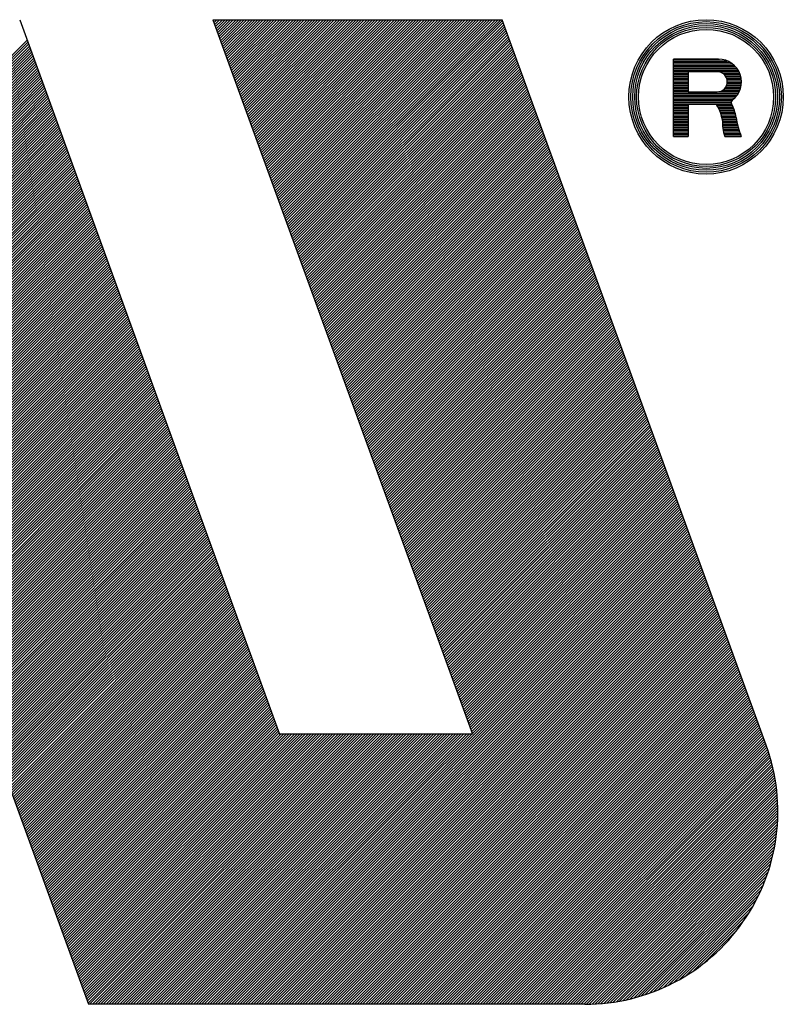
# Model space of a CAD drawing. Header units: millimetres. Extents: x 0 to 1300, y 0 to 891.
# Tile 81 of 133: x 126 to 149, y 758 to 788. Entities that reach past the tile are written whole.
import ezdxf

# ---------------------------------------------------------------- set-up
doc = ezdxf.new("R2010")
doc.units = ezdxf.units.MM
doc.header["$LTSCALE"] = 0.545669
doc.layers.add('NoLayerName_001', color=7, linetype='Continuous')

# ---------------------------------------------------------------- blocks, each defined once
blk = doc.blocks.new('*X104')
at = {"color": 7, "linetype": 'Continuous', "lineweight": 25}
for p, q in [((4.4578, 3.9097), (6.6141, 6.066)), ((4.4652, 3.8894), (6.6215, 6.0457)), ((4.4726, 3.869), (6.6289, 6.0254)), ((4.48, 3.8487), (6.6363, 6.005)), ((4.4874, 3.8284), (6.6437, 5.9847)), ((4.4948, 3.808), (6.6511, 5.9644)), ((4.5022, 3.7877), (6.6585, 5.944)), ((4.5096, 3.7674), (6.6659, 5.9237)), ((4.517, 3.747), (6.6733, 5.9034)), ((4.5244, 3.7267), (6.6807, 5.8831)), ((4.5318, 3.7064), (6.6881, 5.8627)), ((4.5392, 3.6861), (6.6955, 5.8424)), ((4.5466, 3.6657), (6.7029, 5.8221)), ((4.554, 3.6454), (6.7103, 5.8017)), ((4.5614, 3.6251), (6.7177, 5.7814)), ((4.5688, 3.6047), (6.7251, 5.7611)), ((4.5762, 3.5844), (6.7325, 5.7407)), ((4.5836, 3.5641), (6.7399, 5.7204)), ((4.591, 3.5437), (6.7473, 5.7001)), ((4.5984, 3.5234), (6.7547, 5.6798)), ((4.6058, 3.5031), (6.7621, 5.6594)), ((4.6132, 3.4828), (6.7695, 5.6391)), ((4.6206, 3.4624), (6.7769, 5.6188)), ((4.628, 3.4421), (6.7843, 5.5984)), ((4.6354, 3.4218), (6.7917, 5.5781)), ((4.6428, 3.4014), (6.7991, 5.5578)), ((4.6502, 3.3811), (6.8065, 5.5374)), ((4.6576, 3.3608), (6.8139, 5.5171)), ((4.665, 3.3404), (6.8213, 5.4968)), ((4.6724, 3.3201), (6.8287, 5.4765)), ((4.6798, 3.2998), (6.8361, 5.4561)), ((4.6872, 3.2795), (6.8435, 5.4358)), ((4.6946, 3.2591), (6.8509, 5.4155)), ((4.702, 3.2388), (6.8583, 5.3951)), ((4.7094, 3.2185), (6.8657, 5.3748)), ((4.7168, 3.1981), (6.8731, 5.3545)), ((4.7242, 3.1778), (6.8805, 5.3341)), ((4.7316, 3.1575), (6.8879, 5.3138)), ((4.739, 3.1371), (6.8953, 5.2935)), ((4.7464, 3.1168), (6.9027, 5.2731)), ((4.7538, 3.0965), (6.9101, 5.2528)), ((4.7612, 3.0762), (6.9175, 5.2325)), ((4.7686, 3.0558), (6.9249, 5.2122)), ((4.776, 3.0355), (6.9323, 5.1918)), ((4.7834, 3.0152), (6.9397, 5.1715)), ((4.7908, 2.9948), (6.9471, 5.1512)), ((4.7982, 2.9745), (6.9545, 5.1308)), ((4.8056, 2.9542), (6.9619, 5.1105)), ((4.813, 2.9338), (6.9693, 5.0902)), ((0.5204, 0), (2.8733, 2.3529)), ((0.5481, 0), (2.901, 2.3529)), ((0.5758, 0), (2.9288, 2.3529)), ((0.6035, 0), (2.9565, 2.3529)), ((0.6313, 0), (2.9842, 2.3529)), ((0.659, 0), (3.0119, 2.3529)), ((0.6867, 0), (3.0397, 2.3529)), ((0.7145, 0), (3.0674, 2.3529)), ((0.7422, 0), (3.0951, 2.3529)), ((0.7699, 0), (3.1229, 2.3529)), ((0.7977, 0), (3.1506, 2.3529)), ((0.8254, 0), (3.1783, 2.3529)), ((0.8531, 0), (3.2061, 2.3529)), ((0.8808, 0), (3.2338, 2.3529)), ((0.9086, 0), (3.2615, 2.3529)), ((0.9363, 0), (3.2892, 2.3529)), ((0.964, 0), (3.317, 2.3529)), ((0.9918, 0), (3.3447, 2.3529)), ((1.0195, 0), (3.3724, 2.3529)), ((1.0472, 0), (3.4002, 2.3529)), ((1.0749, 0), (3.4279, 2.3529)), ((1.1027, 0), (3.4556, 2.3529)), ((1.1304, 0), (3.4834, 2.3529)), ((1.1581, 0), (3.5111, 2.3529)), ((1.1859, 0), (3.5388, 2.3529)), ((1.2136, 0), (3.5665, 2.3529)), ((1.2413, 0), (3.5943, 2.3529)), ((1.2691, 0), (3.622, 2.3529)), ((1.2968, 0), (3.6497, 2.3529)), ((1.3245, 0), (3.6775, 2.3529)), ((1.3522, 0), (3.7052, 2.3529)), ((1.38, 0), (3.7329, 2.3529)), ((1.4077, 0), (3.7606, 2.3529)), ((1.4354, 0), (3.7884, 2.3529)), ((1.4632, 0), (3.8161, 2.3529)), ((1.4909, 0), (3.8438, 2.3529)), ((1.5186, 0), (3.8716, 2.3529)), ((1.5464, 0), (3.8993, 2.3529)), ((1.5741, 0), (3.927, 2.3529)), ((1.6018, 0), (3.9548, 2.3529)), ((1.6295, 0), (3.9825, 2.3529)), ((1.6573, 0), (4.0102, 2.3529)), ((1.685, 0), (4.0379, 2.3529)), ((1.7127, 0), (4.0657, 2.3529)), ((1.7405, 0), (4.0934, 2.3529)), ((1.7682, 0), (4.1211, 2.3529)), ((1.7959, 0), (4.1489, 2.3529)), ((1.8237, 0), (4.1766, 2.3529)), ((1.8514, 0), (4.2043, 2.3529)), ((1.8791, 0), (4.2321, 2.3529))]:
    blk.add_line(p, q, dxfattribs=at)
blk = doc.blocks.new('*X105')
at = {"color": 7, "linetype": 'Continuous', "lineweight": 25}
for p, q in [((6.7349, 8.4819), (6.746, 8.493)), ((6.7423, 8.4616), (6.7737, 8.493)), ((6.7497, 8.4412), (6.8015, 8.493)), ((6.7571, 8.4209), (6.8292, 8.493)), ((6.7645, 8.4006), (6.8569, 8.493)), ((6.7719, 8.3803), (6.8846, 8.493)), ((6.7793, 8.3599), (6.9124, 8.493)), ((6.7867, 8.3396), (6.9401, 8.493)), ((6.7941, 8.3193), (6.9678, 8.493)), ((6.8015, 8.2989), (6.9956, 8.493)), ((6.8089, 8.2786), (7.0233, 8.493)), ((6.8163, 8.2583), (7.051, 8.493)), ((6.8237, 8.2379), (7.0788, 8.493)), ((6.8311, 8.2176), (7.1065, 8.493)), ((6.8385, 8.1973), (7.1342, 8.493)), ((6.8459, 8.177), (7.1619, 8.493)), ((6.8533, 8.1566), (7.1897, 8.493)), ((6.8607, 8.1363), (7.2174, 8.493)), ((6.8681, 8.116), (7.2451, 8.493)), ((6.8755, 8.0956), (7.2729, 8.493)), ((6.8829, 8.0753), (7.3006, 8.493)), ((6.8903, 8.055), (7.3283, 8.493)), ((6.8977, 8.0346), (7.3561, 8.493)), ((6.9051, 8.0143), (7.3838, 8.493)), ((6.9125, 7.994), (7.4115, 8.493)), ((6.9199, 7.9736), (7.4392, 8.493)), ((6.9273, 7.9533), (7.467, 8.493)), ((6.9347, 7.933), (7.4947, 8.493)), ((6.9421, 7.9127), (7.5224, 8.493)), ((6.9495, 7.8923), (7.5502, 8.493)), ((6.9569, 7.872), (7.5779, 8.493)), ((6.9643, 7.8517), (7.6056, 8.493)), ((6.9717, 7.8313), (7.6333, 8.493)), ((6.9791, 7.811), (7.6611, 8.493)), ((6.9865, 7.7907), (7.6888, 8.493)), ((6.9939, 7.7703), (7.7165, 8.493)), ((7.0013, 7.75), (7.7443, 8.493)), ((7.0087, 7.7297), (7.772, 8.493)), ((7.0161, 7.7094), (7.7997, 8.493)), ((7.0235, 7.689), (7.8275, 8.493)), ((7.0309, 7.6687), (7.8552, 8.493)), ((7.0383, 7.6484), (7.8829, 8.493)), ((7.0457, 7.628), (7.9106, 8.493)), ((7.0531, 7.6077), (7.9384, 8.493)), ((7.0605, 7.5874), (7.9661, 8.493)), ((7.0679, 7.567), (7.9938, 8.493)), ((7.0753, 7.5467), (8.0216, 8.493)), ((7.0827, 7.5264), (8.0493, 8.493)), ((7.0901, 7.5061), (8.077, 8.493)), ((7.0975, 7.4857), (8.1048, 8.493)), ((7.1049, 7.4654), (8.1325, 8.493)), ((7.1123, 7.4451), (8.1602, 8.493)), ((7.1197, 7.4247), (8.1879, 8.493)), ((7.1271, 7.4044), (8.2157, 8.493)), ((7.1345, 7.3841), (8.2434, 8.493)), ((7.1419, 7.3637), (8.2711, 8.493)), ((7.1493, 7.3434), (8.2989, 8.493)), ((7.1567, 7.3231), (8.3266, 8.493)), ((7.1641, 7.3028), (8.3543, 8.493)), ((7.1715, 7.2824), (8.3821, 8.493)), ((7.1789, 7.2621), (8.4098, 8.493)), ((7.1863, 7.2418), (8.4375, 8.493)), ((7.1937, 7.2214), (8.4652, 8.493)), ((7.2011, 7.2011), (8.493, 8.493)), ((3.0522, 5.132), (5.2086, 7.2883)), ((3.0596, 5.1116), (5.216, 7.268)), ((3.067, 5.0913), (5.2234, 7.2476)), ((3.0744, 5.071), (5.2308, 7.2273)), ((3.0818, 5.0507), (5.2382, 7.207)), ((3.0892, 5.0303), (5.2456, 7.1867)), ((3.0966, 5.01), (5.253, 7.1663)), ((3.104, 4.9897), (5.2604, 7.146)), ((3.1114, 4.9693), (5.2678, 7.1257)), ((3.1188, 4.949), (5.2752, 7.1053)), ((3.1262, 4.9287), (5.2826, 7.085)), ((3.1336, 4.9083), (5.29, 7.0647)), ((3.141, 4.888), (5.2974, 7.0443)), ((3.1484, 4.8677), (5.3048, 7.024)), ((3.1558, 4.8474), (5.3122, 7.0037)), ((3.1632, 4.827), (5.3196, 6.9834)), ((3.1706, 4.8067), (5.327, 6.963)), ((3.178, 4.7864), (5.3344, 6.9427)), ((3.1854, 4.766), (5.3418, 6.9224)), ((3.1928, 4.7457), (5.3492, 6.902)), ((3.2002, 4.7254), (5.3566, 6.8817)), ((3.2076, 4.705), (5.364, 6.8614)), ((3.215, 4.6847), (5.3714, 6.841)), ((3.2224, 4.6644), (5.3788, 6.8207)), ((3.2298, 4.644), (5.3862, 6.8004)), ((0.7458, 2.0491), (5.4158, 6.7191)), ((3.2372, 4.6237), (5.3936, 6.7801)), ((3.2446, 4.6034), (5.401, 6.7597)), ((3.252, 4.5831), (5.4084, 6.7394)), ((0.6665, 1.8311), (5.4528, 6.6174)), ((0.6823, 1.8747), (5.4454, 6.6377)), ((0.6982, 1.9183), (5.438, 6.6581)), ((0.7141, 1.9619), (5.4306, 6.6784)), ((0.7299, 2.0055), (5.4232, 6.6987)), ((0.5871, 1.6131), (5.4898, 6.5158)), ((0.603, 1.6567), (5.4824, 6.5361)), ((0.6189, 1.7003), (5.475, 6.5564)), ((0.6347, 1.7439), (5.4676, 6.5768)), ((0.6506, 1.7875), (5.4602, 6.5971)), ((0.5078, 1.3951), (5.5268, 6.4141)), ((0.5237, 1.4387), (5.5194, 6.4344)), ((0.5395, 1.4823), (5.512, 6.4548)), ((0.5554, 1.5259), (5.5046, 6.4751)), ((0.5713, 1.5695), (5.4972, 6.4954)), ((0.4284, 1.1771), (5.5638, 6.3125)), ((0.4443, 1.2207), (5.5564, 6.3328)), ((0.4602, 1.2643), (5.549, 6.3531)), ((0.4761, 1.3079), (5.5416, 6.3735)), ((0.4919, 1.3515), (5.5342, 6.3938)), ((0.3491, 0.9592), (5.6008, 6.2108)), ((0.365, 1.0028), (5.5934, 6.2311)), ((0.3808, 1.0464), (5.586, 6.2515)), ((0.3967, 1.09), (5.5786, 6.2718)), ((0.4126, 1.1336), (5.5712, 6.2921)), ((0.2698, 0.7412), (5.6378, 6.1092)), ((0.2856, 0.7848), (5.6304, 6.1295)), ((0.3015, 0.8284), (5.623, 6.1498)), ((0.3174, 0.872), (5.6156, 6.1702)), ((0.3332, 0.9156), (5.6082, 6.1905)), ((0.1904, 0.5232), (5.6748, 6.0075)), ((0.2063, 0.5668), (5.6674, 6.0278)), ((0.2222, 0.6104), (5.66, 6.0482)), ((0.238, 0.654), (5.6526, 6.0685)), ((0.2539, 0.6976), (5.6452, 6.0888)), ((0.1111, 0.3052), (5.7118, 5.9059)), ((0.1269, 0.3488), (5.7044, 5.9262)), ((0.1428, 0.3924), (5.697, 5.9465)), ((0.1587, 0.436), (5.6896, 5.9668)), ((0.1746, 0.4796), (5.6822, 5.9872)), ((0.0317, 0.0872), (5.7487, 5.8042)), ((0.0476, 0.1308), (5.7413, 5.8245)), ((0.0635, 0.1744), (5.7339, 5.8449)), ((0.0793, 0.218), (5.7266, 5.8652)), ((0.0952, 0.2616), (5.7192, 5.8855)), ((0, 0), (5.7635, 5.7635)), ((0.0159, 0.0436), (5.7561, 5.7839))]:
    blk.add_line(p, q, dxfattribs=at)
blk = doc.blocks.new('*X106')
at = {"color": 7, "linetype": 'Continuous', "lineweight": 25}
for p, q in [((7.748, 8.6878), (9.0602, 10)), ((7.7554, 8.6675), (9.088, 10)), ((7.7628, 8.6471), (9.1157, 10)), ((7.7702, 8.6268), (9.1434, 10)), ((7.7776, 8.6065), (9.1711, 10)), ((7.785, 8.5862), (9.1989, 10)), ((7.7924, 8.5658), (9.2266, 10)), ((7.7998, 8.5455), (9.2543, 10)), ((7.8072, 8.5252), (9.2821, 10)), ((7.8146, 8.5048), (9.3098, 10)), ((7.822, 8.4845), (9.3375, 10)), ((7.8294, 8.4642), (9.3653, 10)), ((7.8368, 8.4438), (9.393, 10)), ((7.8442, 8.4235), (9.4207, 10)), ((7.8516, 8.4032), (9.4484, 10)), ((7.859, 8.3829), (9.4762, 10)), ((7.8664, 8.3625), (9.5039, 10)), ((7.8738, 8.3422), (9.5316, 10)), ((7.8812, 8.3219), (9.5594, 10)), ((7.8886, 8.3015), (9.5871, 10)), ((7.896, 8.2812), (9.6148, 10)), ((7.9034, 8.2609), (9.6425, 10)), ((7.9108, 8.2405), (9.6703, 10)), ((7.9182, 8.2202), (9.698, 10)), ((7.9256, 8.1999), (9.7257, 10)), ((7.933, 8.1796), (9.7535, 10)), ((7.9404, 8.1592), (9.7812, 10)), ((7.9478, 8.1389), (9.8089, 10)), ((7.9552, 8.1186), (9.8367, 10)), ((7.9626, 8.0982), (9.8644, 10)), ((7.97, 8.0779), (9.8921, 10)), ((7.9774, 8.0576), (9.9198, 10)), ((7.9848, 8.0372), (9.9476, 10)), ((7.9922, 8.0169), (9.9753, 10)), ((7.9996, 7.9966), (10.003, 10)), ((8.007, 7.9763), (10.0308, 10)), ((8.0144, 7.9559), (10.0585, 10)), ((8.0218, 7.9356), (10.0862, 10)), ((8.0292, 7.9153), (10.114, 10)), ((8.0366, 7.8949), (10.1417, 10)), ((8.044, 7.8746), (10.1694, 10)), ((8.0514, 7.8543), (10.1971, 10)), ((8.0588, 7.8339), (10.2151, 9.9903)), ((8.0662, 7.8136), (10.2225, 9.9699)), ((8.0736, 7.7933), (10.2299, 9.9496)), ((8.081, 7.7729), (10.2373, 9.9293)), ((8.0884, 7.7526), (10.2447, 9.909)), ((8.0958, 7.7323), (10.2521, 9.8886)), ((8.1032, 7.712), (10.2595, 9.8683)), ((8.1106, 7.6916), (10.2669, 9.848)), ((8.118, 7.6713), (10.2743, 9.8276)), ((8.1254, 7.651), (10.2817, 9.8073)), ((8.1328, 7.6306), (10.2891, 9.787)), ((8.1402, 7.6103), (10.2965, 9.7666)), ((8.1476, 7.59), (10.3039, 9.7463)), ((8.155, 7.5696), (10.3113, 9.726)), ((8.1624, 7.5493), (10.3187, 9.7057)), ((8.1698, 7.529), (10.3261, 9.6853)), ((8.1772, 7.5087), (10.3335, 9.665)), ((8.1846, 7.4883), (10.3409, 9.6447)), ((8.192, 7.468), (10.3483, 9.6243)), ((8.1994, 7.4477), (10.3557, 9.604)), ((8.2068, 7.4273), (10.3631, 9.5837)), ((8.2142, 7.407), (10.3705, 9.5633)), ((8.2216, 7.3867), (10.3779, 9.543)), ((8.229, 7.3663), (10.3853, 9.5227)), ((8.2364, 7.346), (10.3927, 9.5024)), ((8.2438, 7.3257), (10.4001, 9.482)), ((8.2512, 7.3054), (10.4075, 9.4617)), ((8.2586, 7.285), (10.4149, 9.4414)), ((8.266, 7.2647), (10.4223, 9.421)), ((8.2734, 7.2444), (10.4297, 9.4007)), ((8.2808, 7.224), (10.4371, 9.3804)), ((8.2882, 7.2037), (10.4445, 9.36)), ((8.2956, 7.1834), (10.4519, 9.3397)), ((0.4919, 1.3762), (6.3253, 7.2096)), ((0.5078, 1.4198), (6.3179, 7.2299)), ((0.5237, 1.4634), (6.3105, 7.2502)), ((0.4126, 1.1582), (6.3623, 7.1079)), ((0.4284, 1.2018), (6.3549, 7.1283)), ((0.4443, 1.2454), (6.3475, 7.1486)), ((0.4602, 1.289), (6.3401, 7.1689)), ((0.4761, 1.3326), (6.3327, 7.1893)), ((0.3332, 0.9403), (6.3993, 7.0063)), ((0.3491, 0.9839), (6.3919, 7.0266)), ((0.365, 1.0275), (6.3845, 7.0469)), ((0.3808, 1.071), (6.3771, 7.0673)), ((0.3967, 1.1146), (6.3697, 7.0876)), ((0.2539, 0.7223), (6.4363, 6.9046)), ((0.2698, 0.7659), (6.4289, 6.925)), ((0.2856, 0.8095), (6.4215, 6.9453)), ((0.3015, 0.8531), (6.4141, 6.9656)), ((0.3174, 0.8967), (6.4067, 6.986)), ((0.1746, 0.5043), (6.4733, 6.803)), ((0.1904, 0.5479), (6.4659, 6.8233)), ((0.2063, 0.5915), (6.4585, 6.8436)), ((0.2222, 0.6351), (6.4511, 6.864)), ((0.238, 0.6787), (6.4437, 6.8843)), ((0.0952, 0.2863), (6.5103, 6.7013)), ((0.1111, 0.3299), (6.5029, 6.7217)), ((0.1269, 0.3735), (6.4955, 6.742)), ((0.1428, 0.4171), (6.4881, 6.7623)), ((0.1587, 0.4607), (6.4807, 6.7827)), ((0.0317, 0.1119), (6.5399, 6.62)), ((0.0476, 0.1555), (6.5325, 6.6403)), ((0.0635, 0.1991), (6.5251, 6.6607)), ((0.0793, 0.2427), (6.5177, 6.681)), ((0, 0.0247), (6.5547, 6.5794)), ((0.003, 0), (6.5621, 6.559)), ((0.0159, 0.0683), (6.5473, 6.5997)), ((0.0308, 0), (6.5695, 6.5387)), ((0.0585, 0), (6.5769, 6.5184)), ((0.0862, 0), (6.5843, 6.498)), ((0.114, 0), (6.5917, 6.4777)), ((0.1417, 0), (6.5991, 6.4574)), ((0.1694, 0), (6.6065, 6.437)), ((0.1971, 0), (6.6139, 6.4167)), ((0.2249, 0), (6.6213, 6.3964)), ((0.2526, 0), (6.6287, 6.3761)), ((0.2803, 0), (6.6361, 6.3557)), ((0.3081, 0), (6.6435, 6.3354)), ((0.3358, 0), (6.6509, 6.3151)), ((0.3635, 0), (6.6583, 6.2947)), ((0.3912, 0), (6.6657, 6.2744)), ((0.419, 0), (6.6731, 6.2541)), ((0.4467, 0), (6.6805, 6.2337)), ((0.4744, 0), (6.6879, 6.2134)), ((0.5022, 0), (6.6953, 6.1931)), ((0.5299, 0), (6.7027, 6.1728)), ((0.5576, 0), (6.71, 6.1524)), ((4.3108, 3.7255), (6.7174, 6.1321)), ((4.3386, 3.7255), (6.7248, 6.1118)), ((4.3663, 3.7255), (6.7322, 6.0914)), ((4.394, 3.7255), (6.7396, 6.0711)), ((4.4218, 3.7255), (6.747, 6.0508)), ((4.4495, 3.7255), (6.7544, 6.0304)), ((4.4772, 3.7255), (6.7618, 6.0101)), ((4.505, 3.7255), (6.7692, 5.9898)), ((4.5327, 3.7255), (6.7766, 5.9695)), ((4.5604, 3.7255), (6.784, 5.9491)), ((4.5881, 3.7255), (6.7914, 5.9288)), ((4.6159, 3.7255), (6.7988, 5.9085)), ((4.6436, 3.7255), (6.8062, 5.8881)), ((4.6573, 3.7115), (6.8136, 5.8678)), ((4.6647, 3.6911), (6.821, 5.8475)), ((4.6721, 3.6708), (6.8284, 5.8271)), ((4.6795, 3.6505), (6.8358, 5.8068)), ((4.6869, 3.6301), (6.8432, 5.7865)), ((4.6943, 3.6098), (6.8506, 5.7662))]:
    blk.add_line(p, q, dxfattribs=at)
blk = doc.blocks.new('*X107')
at = {"color": 7, "linetype": 'Continuous', "lineweight": 25}
for p, q in [((7.1908, 7.163), (9.3471, 9.3194)), ((7.1982, 7.1427), (9.3545, 9.2991)), ((7.2056, 7.1224), (9.3619, 9.2787)), ((7.213, 7.1021), (9.3693, 9.2584)), ((7.2204, 7.0817), (9.3767, 9.2381)), ((7.2278, 7.0614), (9.3841, 9.2177)), ((7.2352, 7.0411), (9.3915, 9.1974)), ((7.2426, 7.0207), (9.3989, 9.1771)), ((7.25, 7.0004), (9.4063, 9.1567)), ((7.2574, 6.9801), (9.4137, 9.1364)), ((7.2648, 6.9597), (9.4211, 9.1161)), ((7.2722, 6.9394), (9.4285, 9.0957)), ((7.2796, 6.9191), (9.4359, 9.0754)), ((7.287, 6.8988), (9.4433, 9.0551)), ((7.2944, 6.8784), (9.4507, 9.0348)), ((7.3018, 6.8581), (9.4581, 9.0144)), ((7.3092, 6.8378), (9.4655, 8.9941)), ((7.3166, 6.8174), (9.4729, 8.9738)), ((7.324, 6.7971), (9.4803, 8.9534)), ((7.3314, 6.7768), (9.4877, 8.9331)), ((7.3388, 6.7564), (9.4951, 8.9128)), ((7.3462, 6.7361), (9.5025, 8.8924)), ((7.3536, 6.7158), (9.5099, 8.8721)), ((7.361, 6.6955), (9.5173, 8.8518)), ((7.3684, 6.6751), (9.5247, 8.8315)), ((7.3758, 6.6548), (9.5321, 8.8111)), ((7.3832, 6.6345), (9.5395, 8.7908)), ((7.3906, 6.6141), (9.5469, 8.7705)), ((7.398, 6.5938), (9.5543, 8.7501)), ((7.4054, 6.5735), (9.5617, 8.7298)), ((7.4128, 6.5531), (9.5691, 8.7095)), ((7.4202, 6.5328), (9.5765, 8.6891)), ((7.4276, 6.5125), (9.5839, 8.6688)), ((7.435, 6.4922), (9.5913, 8.6485)), ((7.4424, 6.4718), (9.5987, 8.6282)), ((7.4498, 6.4515), (9.6061, 8.6078)), ((7.4572, 6.4312), (9.6135, 8.5875)), ((7.4646, 6.4108), (9.6209, 8.5672)), ((7.472, 6.3905), (9.6283, 8.5468)), ((7.4794, 6.3702), (9.6357, 8.5265)), ((7.4868, 6.3498), (9.6431, 8.5062)), ((7.4942, 6.3295), (9.6505, 8.4858)), ((7.5016, 6.3092), (9.6579, 8.4655)), ((7.509, 6.2889), (9.6653, 8.4452)), ((7.5164, 6.2685), (9.6727, 8.4249)), ((7.5238, 6.2482), (9.6801, 8.4045)), ((7.5312, 6.2279), (9.6875, 8.3842)), ((7.5386, 6.2075), (9.6949, 8.3639)), ((7.546, 6.1872), (9.7023, 8.3435)), ((7.5534, 6.1669), (9.7097, 8.3232)), ((7.5608, 6.1465), (9.7171, 8.3029)), ((7.5682, 6.1262), (9.7245, 8.2825)), ((7.5756, 6.1059), (9.7319, 8.2622)), ((7.583, 6.0856), (9.7393, 8.2419)), ((7.5904, 6.0652), (9.7467, 8.2216)), ((7.5978, 6.0449), (9.7541, 8.2012)), ((3.5895, 3.5895), (5.7458, 5.7458)), ((3.5969, 3.5692), (5.7532, 5.7255)), ((3.6043, 3.5488), (5.7606, 5.7052)), ((3.6117, 3.5285), (5.768, 5.6848)), ((3.6191, 3.5082), (5.7754, 5.6645)), ((3.6265, 3.4878), (5.7828, 5.6442)), ((3.6339, 3.4675), (5.7902, 5.6238)), ((3.6413, 3.4472), (5.7976, 5.6035)), ((3.6487, 3.4268), (5.805, 5.5832)), ((3.6561, 3.4065), (5.8124, 5.5628)), ((3.6635, 3.3862), (5.8198, 5.5425)), ((3.6709, 3.3659), (5.8272, 5.5222)), ((3.6783, 3.3455), (5.8346, 5.5019)), ((3.6857, 3.3252), (5.842, 5.4815)), ((3.6931, 3.3049), (5.8494, 5.4612)), ((3.7005, 3.2845), (5.8568, 5.4409)), ((3.7079, 3.2642), (5.8642, 5.4205)), ((3.7153, 3.2439), (5.8716, 5.4002)), ((3.7227, 3.2235), (5.879, 5.3799)), ((3.7301, 3.2032), (5.8864, 5.3595)), ((3.7375, 3.1829), (5.8938, 5.3392)), ((3.7449, 3.1626), (5.9012, 5.3189)), ((3.7523, 3.1422), (5.9086, 5.2986)), ((3.7597, 3.1219), (5.916, 5.2782)), ((3.7671, 3.1016), (5.9234, 5.2579)), ((3.7745, 3.0812), (5.9308, 5.2376)), ((3.7819, 3.0609), (5.9382, 5.2172)), ((3.7893, 3.0406), (5.9456, 5.1969)), ((3.7967, 3.0202), (5.953, 5.1766)), ((3.8041, 2.9999), (5.9604, 5.1562)), ((3.8115, 2.9796), (5.9678, 5.1359)), ((3.8189, 2.9593), (5.9752, 5.1156)), ((3.8263, 2.9389), (5.9826, 5.0953)), ((3.8337, 2.9186), (5.99, 5.0749)), ((3.8411, 2.8983), (5.9974, 5.0546)), ((3.8485, 2.8779), (6.0048, 5.0343)), ((3.8559, 2.8576), (6.0122, 5.0139)), ((3.8633, 2.8373), (6.0196, 4.9936)), ((3.8707, 2.8169), (6.027, 4.9733)), ((3.8781, 2.7966), (6.0344, 4.9529)), ((3.8855, 2.7763), (6.0418, 4.9326)), ((3.8929, 2.756), (6.0492, 4.9123)), ((3.9003, 2.7356), (6.0566, 4.892)), ((3.9077, 2.7153), (6.064, 4.8716)), ((3.9151, 2.695), (6.0714, 4.8513)), ((3.9225, 2.6746), (6.0788, 4.831)), ((3.9299, 2.6543), (6.0862, 4.8106)), ((3.9373, 2.634), (6.0936, 4.7903)), ((3.9447, 2.6136), (6.101, 4.77)), ((3.9521, 2.5933), (6.1084, 4.7496)), ((3.9595, 2.573), (6.1158, 4.7293)), ((3.9669, 2.5526), (6.1232, 4.709)), ((3.9743, 2.5323), (6.1306, 4.6887)), ((3.9817, 2.512), (6.138, 4.6683)), ((3.9891, 2.4917), (6.1454, 4.648)), ((3.9965, 2.4713), (6.1528, 4.6277))]:
    blk.add_line(p, q, dxfattribs=at)
blk = doc.blocks.new('*X108')
at = {"color": 7, "linetype": 'Continuous', "lineweight": 25}
for p, q in [((6.0523, 6.0246), (8.2086, 8.1809)), ((6.0597, 6.0042), (8.216, 8.1606)), ((6.0671, 5.9839), (8.2234, 8.1402)), ((6.0745, 5.9636), (8.2308, 8.1199)), ((6.0819, 5.9432), (8.2382, 8.0996)), ((6.0893, 5.9229), (8.2456, 8.0792)), ((6.0967, 5.9026), (8.253, 8.0589)), ((6.1041, 5.8822), (8.2604, 8.0386)), ((6.1115, 5.8619), (8.2678, 8.0183)), ((6.1189, 5.8416), (8.2752, 7.9979)), ((6.1263, 5.8213), (8.2826, 7.9776)), ((6.1337, 5.8009), (8.29, 7.9573)), ((6.1411, 5.7806), (8.2974, 7.9369)), ((6.1485, 5.7603), (8.3048, 7.9166)), ((6.1559, 5.7399), (8.3122, 7.8963)), ((6.1633, 5.7196), (8.3196, 7.8759)), ((6.1707, 5.6993), (8.327, 7.8556)), ((6.1781, 5.6789), (8.3344, 7.8353)), ((6.1855, 5.6586), (8.3418, 7.815)), ((6.1929, 5.6383), (8.3492, 7.7946)), ((6.2003, 5.618), (8.3566, 7.7743)), ((6.2077, 5.5976), (8.364, 7.754)), ((6.2151, 5.5773), (8.3714, 7.7336)), ((6.2225, 5.557), (8.3788, 7.7133)), ((6.2299, 5.5366), (8.3862, 7.693)), ((6.2373, 5.5163), (8.3936, 7.6726)), ((6.2447, 5.496), (8.401, 7.6523)), ((6.2521, 5.4756), (8.4084, 7.632)), ((6.2595, 5.4553), (8.4158, 7.6117)), ((6.2669, 5.435), (8.4232, 7.5913)), ((6.2743, 5.4147), (8.4306, 7.571)), ((6.2817, 5.3943), (8.438, 7.5507)), ((6.2891, 5.374), (8.4454, 7.5303)), ((6.2965, 5.3537), (8.4528, 7.51)), ((6.3039, 5.3333), (8.4602, 7.4897)), ((6.3113, 5.313), (8.4676, 7.4693)), ((6.3187, 5.2927), (8.475, 7.449)), ((6.3261, 5.2723), (8.4824, 7.4287)), ((6.3335, 5.252), (8.4898, 7.4083)), ((6.3409, 5.2317), (8.4972, 7.388)), ((6.3483, 5.2114), (8.5046, 7.3677)), ((6.3557, 5.191), (8.512, 7.3474)), ((6.3631, 5.1707), (8.5194, 7.327)), ((6.3705, 5.1504), (8.5268, 7.3067)), ((6.3779, 5.13), (8.5342, 7.2864)), ((6.3853, 5.1097), (8.5416, 7.266)), ((6.3927, 5.0894), (8.549, 7.2457)), ((6.4001, 5.069), (8.5564, 7.2254)), ((6.4075, 5.0487), (8.5638, 7.205)), ((6.4149, 5.0284), (8.5712, 7.1847)), ((6.4223, 5.0081), (8.5786, 7.1644)), ((6.4297, 4.9877), (8.586, 7.1441)), ((6.4371, 4.9674), (8.5934, 7.1237)), ((6.4445, 4.9471), (8.6008, 7.1034)), ((6.4519, 4.9267), (8.6082, 7.0831)), ((6.4593, 4.9064), (8.6156, 7.0627)), ((6.4667, 4.8861), (8.623, 7.0424)), ((6.4741, 4.8657), (8.6304, 7.0221)), ((6.4815, 4.8454), (8.6378, 7.0017)), ((6.4889, 4.8251), (8.6452, 6.9814)), ((6.4963, 4.8048), (8.6526, 6.9611)), ((6.5037, 4.7844), (8.66, 6.9408)), ((6.5111, 4.7641), (8.6674, 6.9204)), ((6.5185, 4.7438), (8.6748, 6.9001)), ((6.5259, 4.7234), (8.6822, 6.8798)), ((6.5333, 4.7031), (8.6896, 6.8594)), ((6.5407, 4.6828), (8.697, 6.8391)), ((6.5481, 4.6624), (8.7044, 6.8188)), ((6.5555, 4.6421), (8.7118, 6.7984)), ((6.5629, 4.6218), (8.7192, 6.7781)), ((6.5703, 4.6015), (8.7266, 6.7578)), ((6.5777, 4.5811), (8.734, 6.7375)), ((6.5851, 4.5608), (8.7414, 6.7171)), ((6.5925, 4.5405), (8.7488, 6.6968)), ((6.5999, 4.5201), (8.7562, 6.6765)), ((6.6073, 4.4998), (8.7636, 6.6561)), ((6.6147, 4.4795), (8.771, 6.6358)), ((6.6221, 4.4591), (8.7784, 6.6155)), ((6.6295, 4.4388), (8.7858, 6.5951)), ((2.451, 2.451), (4.6073, 4.6073)), ((2.4584, 2.4307), (4.6147, 4.587)), ((2.4658, 2.4103), (4.6221, 4.5667)), ((2.4732, 2.39), (4.6295, 4.5463)), ((2.4806, 2.3697), (4.6369, 4.526)), ((2.488, 2.3493), (4.6443, 4.5057)), ((2.4954, 2.329), (4.6517, 4.4854)), ((2.5028, 2.3087), (4.6591, 4.465)), ((2.5102, 2.2884), (4.6665, 4.4447)), ((2.5176, 2.268), (4.6739, 4.4244)), ((2.525, 2.2477), (4.6813, 4.404)), ((2.5324, 2.2274), (4.6887, 4.3837)), ((2.5398, 2.207), (4.6961, 4.3634)), ((2.5472, 2.1867), (4.7035, 4.343)), ((2.5546, 2.1664), (4.7109, 4.3227)), ((2.562, 2.146), (4.7183, 4.3024)), ((2.5694, 2.1257), (4.7257, 4.2821)), ((2.5768, 2.1054), (4.7331, 4.2617)), ((2.5842, 2.0851), (4.7405, 4.2414)), ((2.5916, 2.0647), (4.7479, 4.2211)), ((2.599, 2.0444), (4.7553, 4.2007)), ((2.6064, 2.0241), (4.7627, 4.1804)), ((2.6138, 2.0037), (4.7701, 4.1601)), ((2.6212, 1.9834), (4.7775, 4.1397)), ((2.6286, 1.9631), (4.7849, 4.1194)), ((2.636, 1.9427), (4.7923, 4.0991)), ((2.6434, 1.9224), (4.7997, 4.0788)), ((2.6508, 1.9021), (4.8071, 4.0584)), ((2.6582, 1.8818), (4.8145, 4.0381)), ((2.6656, 1.8614), (4.8219, 4.0178)), ((2.673, 1.8411), (4.8293, 3.9974)), ((2.6804, 1.8208), (4.8367, 3.9771)), ((2.6878, 1.8004), (4.8441, 3.9568)), ((2.6952, 1.7801), (4.8515, 3.9364)), ((2.7026, 1.7598), (4.8589, 3.9161)), ((2.71, 1.7394), (4.8663, 3.8958)), ((2.7174, 1.7191), (4.8737, 3.8754)), ((2.7248, 1.6988), (4.8811, 3.8551)), ((2.7322, 1.6785), (4.8885, 3.8348)), ((2.7396, 1.6581), (4.8959, 3.8145)), ((2.747, 1.6378), (4.9033, 3.7941)), ((2.7544, 1.6175), (4.9107, 3.7738)), ((2.7618, 1.5971), (4.9181, 3.7535)), ((2.7692, 1.5768), (4.9255, 3.7331)), ((2.7766, 1.5565), (4.9329, 3.7128)), ((2.784, 1.5361), (4.9403, 3.6925)), ((2.7914, 1.5158), (4.9477, 3.6721)), ((2.7988, 1.4955), (4.9551, 3.6518)), ((2.8062, 1.4752), (4.9625, 3.6315)), ((2.8136, 1.4548), (4.9699, 3.6112)), ((2.821, 1.4345), (4.9773, 3.5908)), ((2.8284, 1.4142), (4.9847, 3.5705)), ((2.8358, 1.3938), (4.9921, 3.5502)), ((2.8432, 1.3735), (4.9995, 3.5298)), ((2.8506, 1.3532), (5.0069, 3.5095)), ((2.858, 1.3328), (5.0143, 3.4892)), ((2.8654, 1.3125), (5.0217, 3.4688)), ((2.8728, 1.2922), (5.0291, 3.4485)), ((2.8802, 1.2719), (5.0365, 3.4282)), ((2.8876, 1.2515), (5.0439, 3.4079)), ((2.895, 1.2312), (5.0513, 3.3875)), ((2.9024, 1.2109), (5.0587, 3.3672)), ((2.9098, 1.1905), (5.0661, 3.3469)), ((2.9172, 1.1702), (5.0735, 3.3265)), ((2.9246, 1.1499), (5.0809, 3.3062)), ((2.932, 1.1295), (5.0883, 3.2859)), ((2.9394, 1.1092), (5.0957, 3.2655)), ((2.9468, 1.0889), (5.1031, 3.2452)), ((2.9542, 1.0686), (5.1105, 3.2249)), ((2.9616, 1.0482), (5.1179, 3.2046)), ((2.969, 1.0279), (5.1253, 3.1842)), ((2.9764, 1.0076), (5.1327, 3.1639)), ((2.9838, 0.9872), (5.1401, 3.1436)), ((2.9912, 0.9669), (5.1475, 3.1232)), ((2.9986, 0.9466), (5.1549, 3.1029)), ((3.006, 0.9262), (5.1623, 3.0826)), ((3.0134, 0.9059), (5.1697, 3.0622)), ((3.0208, 0.8856), (5.1771, 3.0419)), ((3.0282, 0.8652), (5.1845, 3.0216))]:
    blk.add_line(p, q, dxfattribs=at)
blk = doc.blocks.new('*X109')
at = {"color": 7, "linetype": 'Continuous', "lineweight": 25}
for p, q in [((3.6013, 4.4185), (5.7576, 6.5748)), ((3.6087, 4.3982), (5.765, 6.5545)), ((3.6161, 4.3778), (5.7724, 6.5342)), ((3.6235, 4.3575), (5.7798, 6.5138)), ((3.6309, 4.3372), (5.7872, 6.4935)), ((3.6383, 4.3168), (5.7946, 6.4732)), ((3.6457, 4.2965), (5.802, 6.4528)), ((3.6531, 4.2762), (5.8094, 6.4325)), ((3.6605, 4.2558), (5.8168, 6.4122)), ((3.6679, 4.2355), (5.8242, 6.3918)), ((3.6753, 4.2152), (5.8316, 6.3715)), ((3.6827, 4.1948), (5.839, 6.3512)), ((3.6901, 4.1745), (5.8464, 6.3309)), ((3.6975, 4.1542), (5.8538, 6.3105)), ((3.7049, 4.1339), (5.8612, 6.2902)), ((3.7123, 4.1135), (5.8686, 6.2699)), ((3.7197, 4.0932), (5.876, 6.2495)), ((3.7271, 4.0729), (5.8834, 6.2292)), ((3.7345, 4.0525), (5.8908, 6.2089)), ((3.7419, 4.0322), (5.8982, 6.1885)), ((3.7493, 4.0119), (5.9056, 6.1682)), ((3.7567, 3.9915), (5.913, 6.1479)), ((3.7641, 3.9712), (5.9204, 6.1276)), ((3.7715, 3.9509), (5.9278, 6.1072)), ((3.7789, 3.9306), (5.9352, 6.0869)), ((3.7863, 3.9102), (5.9426, 6.0666)), ((3.7937, 3.8899), (5.95, 6.0462)), ((3.8011, 3.8696), (5.9574, 6.0259)), ((3.8085, 3.8492), (5.9648, 6.0056)), ((3.8159, 3.8289), (5.9722, 5.9852)), ((3.8233, 3.8086), (5.9796, 5.9649)), ((3.8307, 3.7882), (5.987, 5.9446)), ((3.8381, 3.7679), (5.9944, 5.9243)), ((3.8455, 3.7476), (6.0018, 5.9039)), ((3.8529, 3.7273), (6.0092, 5.8836)), ((3.8603, 3.7069), (6.0166, 5.8633)), ((3.8677, 3.6866), (6.024, 5.8429)), ((3.8751, 3.6663), (6.0314, 5.8226)), ((3.8825, 3.6459), (6.0388, 5.8023)), ((3.8899, 3.6256), (6.0462, 5.7819)), ((3.8973, 3.6053), (6.0536, 5.7616)), ((3.9047, 3.5849), (6.061, 5.7413)), ((3.9121, 3.5646), (6.0684, 5.7209)), ((3.9195, 3.5443), (6.0758, 5.7006)), ((3.9269, 3.524), (6.0832, 5.6803)), ((3.9343, 3.5036), (6.0906, 5.66)), ((3.9417, 3.4833), (6.098, 5.6396)), ((3.9491, 3.463), (6.1054, 5.6193)), ((3.9565, 3.4426), (6.1128, 5.599)), ((3.9639, 3.4223), (6.1202, 5.5786)), ((3.9713, 3.402), (6.1276, 5.5583)), ((3.9787, 3.3816), (6.135, 5.538)), ((3.9861, 3.3613), (6.1424, 5.5176)), ((3.9935, 3.341), (6.1498, 5.4973)), ((4.0009, 3.3207), (6.1572, 5.477)), ((4.0083, 3.3003), (6.1646, 5.4567)), ((4.0157, 3.28), (6.172, 5.4363)), ((4.0231, 3.2597), (6.1794, 5.416)), ((4.0305, 3.2393), (6.1868, 5.3957)), ((4.0379, 3.219), (6.1942, 5.3753)), ((4.0453, 3.1987), (6.2016, 5.355)), ((4.0527, 3.1783), (6.209, 5.3347)), ((4.0601, 3.158), (6.2164, 5.3143)), ((4.0675, 3.1377), (6.2238, 5.294)), ((4.0749, 3.1174), (6.2312, 5.2737)), ((4.0823, 3.097), (6.2386, 5.2534)), ((4.0897, 3.0767), (6.246, 5.233)), ((4.0971, 3.0564), (6.2534, 5.2127)), ((4.1045, 3.036), (6.2608, 5.1924)), ((4.1119, 3.0157), (6.2682, 5.172)), ((4.1193, 2.9954), (6.2756, 5.1517)), ((4.1267, 2.975), (6.283, 5.1314)), ((4.1341, 2.9547), (6.2904, 5.111)), ((4.1415, 2.9344), (6.2978, 5.0907)), ((4.1489, 2.9141), (6.3052, 5.0704)), ((4.1563, 2.8937), (6.3126, 5.0501)), ((4.1637, 2.8734), (6.32, 5.0297)), ((4.1711, 2.8531), (6.3274, 5.0094)), ((4.1785, 2.8327), (6.3348, 4.9891)), ((4.1859, 2.8124), (6.3422, 4.9687)), ((4.1933, 2.7921), (6.3496, 4.9484)), ((4.2007, 2.7717), (6.357, 4.9281)), ((4.2081, 2.7514), (6.3644, 4.9077)), ((1.4844, 0), (6.3718, 4.8874)), ((0, 0.8449), (2.1563, 3.0013)), ((0.0074, 0.8246), (2.1637, 2.9809)), ((0.0148, 0.8043), (2.1711, 2.9606)), ((0.0222, 0.7839), (2.1785, 2.9403)), ((0.0296, 0.7636), (2.1859, 2.9199)), ((0.037, 0.7433), (2.1933, 2.8996)), ((0.0444, 0.7229), (2.2007, 2.8793)), ((0.0518, 0.7026), (2.2081, 2.8589)), ((0.0592, 0.6823), (2.2155, 2.8386)), ((0.0666, 0.6619), (2.2229, 2.8183)), ((0.074, 0.6416), (2.2303, 2.798)), ((0.0814, 0.6213), (2.2377, 2.7776)), ((0.0888, 0.601), (2.2451, 2.7573)), ((0.0962, 0.5806), (2.2607, 2.7451)), ((0.1036, 0.5603), (2.2884, 2.7451)), ((0.111, 0.54), (2.3161, 2.7451)), ((0.1184, 0.5196), (2.3439, 2.7451)), ((0.1258, 0.4993), (2.3716, 2.7451)), ((0.1332, 0.479), (2.3993, 2.7451)), ((0.1406, 0.4586), (2.427, 2.7451)), ((0.148, 0.4383), (2.4548, 2.7451)), ((0.1554, 0.418), (2.4825, 2.7451)), ((0.1628, 0.3977), (2.5102, 2.7451)), ((0.1702, 0.3773), (2.538, 2.7451)), ((0.1776, 0.357), (2.5657, 2.7451)), ((0.185, 0.3367), (2.5934, 2.7451)), ((0.1924, 0.3163), (2.6212, 2.7451)), ((0.1998, 0.296), (2.6489, 2.7451)), ((0.2072, 0.2757), (2.6766, 2.7451)), ((0.2146, 0.2553), (2.7043, 2.7451)), ((0.222, 0.235), (2.7321, 2.7451)), ((0.2294, 0.2147), (2.7598, 2.7451)), ((0.2368, 0.1944), (2.7875, 2.7451)), ((0.2442, 0.174), (2.8153, 2.7451)), ((0.2516, 0.1537), (2.843, 2.7451)), ((0.259, 0.1334), (2.8707, 2.7451)), ((0.2664, 0.113), (2.8984, 2.7451)), ((0.2738, 0.0927), (2.9262, 2.7451)), ((0.2812, 0.0724), (2.9539, 2.7451)), ((0.2886, 0.052), (2.9816, 2.7451)), ((0.296, 0.0317), (3.0094, 2.7451)), ((0.3034, 0.0114), (3.0371, 2.7451)), ((0.3197, 0), (3.0648, 2.7451)), ((0.3475, 0), (3.0926, 2.7451)), ((0.3752, 0), (3.1203, 2.7451)), ((0.4029, 0), (3.148, 2.7451)), ((0.4306, 0), (3.1757, 2.7451)), ((0.4584, 0), (3.2035, 2.7451)), ((0.4861, 0), (3.2312, 2.7451)), ((0.5138, 0), (3.2589, 2.7451)), ((0.5416, 0), (3.2867, 2.7451)), ((0.5693, 0), (3.3144, 2.7451)), ((0.597, 0), (3.3421, 2.7451)), ((0.6248, 0), (3.3699, 2.7451)), ((0.6525, 0), (3.3976, 2.7451)), ((0.6802, 0), (3.4253, 2.7451)), ((0.7079, 0), (3.453, 2.7451)), ((0.7357, 0), (3.4808, 2.7451)), ((0.7634, 0), (3.5085, 2.7451)), ((0.7911, 0), (3.5362, 2.7451)), ((0.8189, 0), (3.564, 2.7451)), ((0.8466, 0), (3.5917, 2.7451)), ((0.8743, 0), (3.6194, 2.7451)), ((0.9021, 0), (3.6471, 2.7451)), ((0.9298, 0), (3.6749, 2.7451)), ((0.9575, 0), (3.7026, 2.7451)), ((0.9852, 0), (3.7303, 2.7451)), ((1.013, 0), (3.7581, 2.7451)), ((1.0407, 0), (3.7858, 2.7451)), ((1.0684, 0), (3.8135, 2.7451)), ((1.0962, 0), (3.8413, 2.7451)), ((1.1239, 0), (3.869, 2.7451)), ((1.1516, 0), (3.8967, 2.7451)), ((1.1793, 0), (3.9244, 2.7451)), ((1.2071, 0), (3.9522, 2.7451)), ((1.2348, 0), (3.9799, 2.7451)), ((1.2625, 0), (4.0076, 2.7451)), ((1.2903, 0), (4.0354, 2.7451)), ((1.318, 0), (4.0631, 2.7451)), ((1.3457, 0), (4.0908, 2.7451)), ((1.3735, 0), (4.1186, 2.7451)), ((1.4012, 0), (4.1463, 2.7451)), ((1.4289, 0), (4.174, 2.7451)), ((1.4566, 0), (4.2017, 2.7451))]:
    blk.add_line(p, q, dxfattribs=at)
blk = doc.blocks.new('*X110')
at = {"color": 7, "linetype": 'Continuous', "lineweight": 25}
for p, q in [((0, 0), (4.8671, 4.8671)), ((0.0277, 0), (4.8745, 4.8468)), ((0.0555, 0), (4.8819, 4.8264)), ((0.0832, 0), (4.8893, 4.8061)), ((0.1109, 0), (4.8967, 4.7858)), ((0.1386, 0), (4.9041, 4.7654)), ((0.1664, 0), (4.9115, 4.7451)), ((0.1941, 0), (4.9189, 4.7248)), ((0.2218, 0), (4.9263, 4.7044)), ((0.2496, 0), (4.9337, 4.6841)), ((0.2773, 0), (4.9411, 4.6638)), ((0.305, 0), (4.9485, 4.6435)), ((0.3328, 0), (4.9559, 4.6231)), ((0.3605, 0), (4.9633, 4.6028)), ((0.3882, 0), (4.9707, 4.5825)), ((0.4159, 0), (4.9781, 4.5621)), ((0.4437, 0), (4.9855, 4.5418)), ((0.4714, 0), (4.9929, 4.5215)), ((0.4991, 0), (5.0003, 4.5011)), ((0.5269, 0), (5.0077, 4.4808)), ((0.5546, 0), (5.0151, 4.4605)), ((0.5823, 0), (5.0225, 4.4402)), ((0.6101, 0), (5.0299, 4.4198)), ((0.6378, 0), (5.0373, 4.3995)), ((0.6655, 0), (5.0447, 4.3792)), ((0.6932, 0), (5.0521, 4.3588)), ((0.721, 0), (5.0595, 4.3385)), ((0.7487, 0), (5.0669, 4.3182)), ((0.7764, 0), (5.0743, 4.2978)), ((0.8042, 0), (5.0817, 4.2775)), ((0.8319, 0), (5.0891, 4.2572)), ((0.8596, 0), (5.0965, 4.2369)), ((0.8873, 0), (5.1039, 4.2165)), ((0.9151, 0), (5.1113, 4.1962)), ((0.9428, 0), (5.1187, 4.1759)), ((0.9705, 0), (5.1261, 4.1555)), ((0.9983, 0), (5.1335, 4.1352)), ((1.026, 0), (5.1409, 4.1149)), ((1.0537, 0), (5.1483, 4.0945)), ((1.0815, 0), (5.1557, 4.0742)), ((1.1092, 0), (5.1631, 4.0539)), ((1.1369, 0), (5.1705, 4.0336)), ((1.1646, 0), (5.1779, 4.0132)), ((1.1924, 0), (5.1853, 3.9929)), ((1.2201, 0), (5.1927, 3.9726)), ((1.2478, 0), (5.2001, 3.9522)), ((1.2756, 0), (5.2075, 3.9319)), ((1.3033, 0), (5.2149, 3.9116)), ((1.331, 0), (5.2223, 3.8912)), ((1.3588, 0), (5.2297, 3.8709)), ((1.3865, 0), (5.2371, 3.8506)), ((1.4142, 0), (5.2445, 3.8302)), ((1.4419, 0), (5.2519, 3.8099)), ((1.4697, 0), (5.2593, 3.7896)), ((1.4974, 0), (5.2667, 3.7693)), ((1.5251, 0), (5.2741, 3.7489)), ((1.5529, 0), (5.2815, 3.7286)), ((1.5806, 0), (5.2889, 3.7083)), ((1.6083, 0), (5.2963, 3.6879)), ((1.6361, 0), (5.3037, 3.6676)), ((1.6638, 0), (5.3111, 3.6473)), ((1.6915, 0), (5.3185, 3.6269)), ((1.7192, 0), (5.3259, 3.6066)), ((1.747, 0), (5.3333, 3.5863)), ((1.7747, 0), (5.3407, 3.566)), ((1.8024, 0), (5.3481, 3.5456)), ((1.8302, 0), (5.3555, 3.5253)), ((1.8579, 0), (5.3629, 3.505)), ((1.8856, 0), (5.3703, 3.4846)), ((1.9133, 0), (5.3777, 3.4643)), ((1.9411, 0), (5.3851, 3.444)), ((1.9688, 0), (5.3925, 3.4236)), ((1.9965, 0), (5.3999, 3.4033)), ((2.0243, 0), (5.4073, 3.383)), ((2.052, 0), (5.4147, 3.3627)), ((2.0797, 0), (5.4221, 3.3423)), ((2.1075, 0), (5.4295, 3.322)), ((2.1352, 0), (5.4369, 3.3017)), ((2.1629, 0), (5.4443, 3.2813)), ((2.1906, 0), (5.4516, 3.261)), ((2.2184, 0), (5.459, 3.2407)), ((2.2461, 0), (5.4664, 3.2203)), ((2.2738, 0), (5.4738, 3.2)), ((2.3016, 0), (5.4812, 3.1797)), ((2.3293, 0), (5.4886, 3.1594)), ((2.357, 0), (5.496, 3.139)), ((2.3848, 0), (5.5034, 3.1187)), ((2.4125, 0), (5.5108, 3.0984)), ((2.4402, 0), (5.5182, 3.078)), ((2.4679, 0), (5.5256, 3.0577)), ((2.4957, 0), (5.533, 3.0374)), ((2.5234, 0), (5.5404, 3.017)), ((2.5511, 0), (5.5478, 2.9967)), ((2.5789, 0), (5.5552, 2.9764)), ((2.6066, 0), (5.5626, 2.9561)), ((2.6343, 0), (5.57, 2.9357)), ((2.662, 0), (5.5774, 2.9154)), ((2.6898, 0), (5.5848, 2.8951)), ((2.7175, 0), (5.5922, 2.8747)), ((2.7452, 0), (5.5996, 2.8544)), ((2.773, 0), (5.607, 2.8341)), ((2.8007, 0), (5.6144, 2.8137)), ((2.8284, 0), (5.6218, 2.7934)), ((2.8562, 0), (5.6292, 2.7731)), ((2.8839, 0), (5.6366, 2.7528)), ((2.9116, 0), (5.644, 2.7324)), ((2.9393, 0), (5.6514, 2.7121)), ((2.9671, 0), (5.6588, 2.6918)), ((2.9948, 0), (5.6662, 2.6714)), ((3.0225, 0), (5.6736, 2.6511)), ((3.0503, 0), (5.681, 2.6308)), ((3.078, 0), (5.6883, 2.6103)), ((3.1057, 0), (5.6954, 2.5897)), ((3.1335, 0), (5.7024, 2.5689)), ((3.1612, 0), (5.7091, 2.5479)), ((3.1889, 0), (5.7156, 2.5267)), ((3.2166, 0), (5.7219, 2.5053)), ((3.2444, 0), (5.728, 2.4837)), ((3.2721, 0), (5.734, 2.4618)), ((3.2998, 0), (5.7396, 2.4398)), ((3.3276, 0), (5.7451, 2.4175)), ((3.3553, 0), (5.7504, 2.3951)), ((3.383, 0), (5.7554, 2.3724)), ((3.4108, 0), (5.7602, 2.3494)), ((3.4385, 0), (5.7647, 2.3262)), ((3.4662, 0), (5.769, 2.3028)), ((3.4939, 0), (5.773, 2.2791)), ((3.5217, 0), (5.7768, 2.2552)), ((3.5494, 0), (5.7804, 2.231)), ((3.5771, 0), (5.7836, 2.2065)), ((3.6049, 0), (5.7866, 2.1817)), ((3.6326, 0), (5.7892, 2.1567)), ((3.6603, 0), (5.7916, 2.1313)), ((3.688, 0), (5.7937, 2.1056)), ((3.7158, 0), (5.7954, 2.0797)), ((3.7435, 0), (5.7969, 2.0534)), ((3.7712, 0), (5.7979, 2.0267)), ((3.799, 0), (5.7987, 1.9997)), ((3.8267, 0), (5.799, 1.9723)), ((3.8545, 0.0001), (5.799, 1.9446)), ((3.8827, 0.0005), (5.7986, 1.9164)), ((3.9112, 0.0014), (5.7977, 1.8878)), ((3.9403, 0.0027), (5.7964, 1.8588)), ((3.9698, 0.0044), (5.7946, 1.8293)), ((3.9997, 0.0067), (5.7924, 1.7993)), ((4.0302, 0.0094), (5.7896, 1.7688)), ((4.0613, 0.0127), (5.7863, 1.7378)), ((4.0929, 0.0166), (5.7825, 1.7062)), ((4.1251, 0.0211), (5.778, 1.674)), ((4.158, 0.0262), (5.7728, 1.6411)), ((4.1915, 0.0321), (5.767, 1.6075)), ((4.2259, 0.0387), (5.7604, 1.5732)), ((4.261, 0.0461), (5.7529, 1.538)), ((4.2971, 0.0544), (5.7446, 1.502)), ((4.3341, 0.0637), (5.7353, 1.465)), ((4.3722, 0.0741), (5.725, 1.4269)), ((4.4115, 0.0857), (5.7134, 1.3876)), ((4.4521, 0.0986), (5.7005, 1.3469)), ((4.4943, 0.113), (5.6861, 1.3048)), ((4.5382, 0.1292), (5.6699, 1.2609)), ((4.5842, 0.1474), (5.6516, 1.2149)), ((4.6326, 0.1681), (5.631, 1.1665)), ((4.684, 0.1917), (5.6073, 1.1151)), ((4.7391, 0.2192), (5.5798, 1.0599)), ((4.7994, 0.2517), (5.5474, 0.9997)), ((4.8668, 0.2914), (5.5076, 0.9322)), ((4.946, 0.3429), (5.4562, 0.853)), ((5.0504, 0.4196), (5.3795, 0.7486))]:
    blk.add_line(p, q, dxfattribs=at)
blk = doc.blocks.new('*X111')
at = {"color": 7, "linetype": 'Continuous', "lineweight": 25}
for p, q in [((0, 0.7686), (0.467, 0.7686)), ((0, 0.7529), (0.5415, 0.7529)), ((0, 0.7373), (0.5739, 0.7373)), ((0, 0.7216), (0.5973, 0.7216)), ((0, 0.7059), (0.6157, 0.7059)), ((0, 0.6902), (0.6308, 0.6902)), ((0, 0.6745), (0.6434, 0.6745)), ((0, 0.6588), (0.654, 0.6588)), ((0, 0.6431), (0.6628, 0.6431)), ((0, 0.6275), (0.1474, 0.6275)), ((0, 0.6118), (0.1474, 0.6118)), ((0.4963, 0.6275), (0.67, 0.6275)), ((0.516, 0.6118), (0.676, 0.6118)), ((0, 0.5961), (0.1474, 0.5961)), ((0, 0.5804), (0.1474, 0.5804)), ((0, 0.5647), (0.1474, 0.5647)), ((0, 0.549), (0.1474, 0.549)), ((0, 0.5333), (0.1474, 0.5333)), ((0, 0.5176), (0.1474, 0.5176)), ((0, 0.502), (0.1474, 0.502)), ((0.5286, 0.5961), (0.6806, 0.5961)), ((0.537, 0.5804), (0.6841, 0.5804)), ((0.5378, 0.502), (0.6851, 0.502)), ((0.5422, 0.5647), (0.6865, 0.5647)), ((0.5427, 0.5176), (0.6871, 0.5176)), ((0.5448, 0.549), (0.6877, 0.549)), ((0.545, 0.5333), (0.6879, 0.5333)), ((0, 0.4863), (0.1474, 0.4863)), ((0, 0.4706), (0.1474, 0.4706)), ((0, 0.4549), (0.1474, 0.4549)), ((0, 0.4392), (0.1474, 0.4392)), ((0, 0.4235), (0.6574, 0.4235)), ((0, 0.4078), (0.6476, 0.4078)), ((0.46, 0.4392), (0.6656, 0.4392)), ((0.4995, 0.4549), (0.6724, 0.4549)), ((0.5179, 0.4706), (0.6778, 0.4706)), ((0.5299, 0.4863), (0.6821, 0.4863)), ((0, 0.3922), (0.6358, 0.3922)), ((0, 0.3765), (0.6217, 0.3765)), ((0, 0.3608), (0.6046, 0.3608)), ((0, 0.3451), (0.589, 0.3451)), ((0, 0.3294), (0.5853, 0.3294)), ((0, 0.3137), (0.59, 0.3137)), ((0, 0.298), (0.1474, 0.298)), ((0, 0.2824), (0.1474, 0.2824)), ((0, 0.2667), (0.1474, 0.2667)), ((0, 0.251), (0.1474, 0.251)), ((0, 0.2353), (0.1474, 0.2353)), ((0, 0.2196), (0.1474, 0.2196)), ((0, 0.2039), (0.1474, 0.2039)), ((0.4426, 0.298), (0.5979, 0.298)), ((0.4513, 0.2824), (0.6049, 0.2824)), ((0.4592, 0.2667), (0.6112, 0.2667)), ((0.4663, 0.251), (0.6168, 0.251)), ((0.4726, 0.2353), (0.6217, 0.2353)), ((0.4782, 0.2196), (0.6259, 0.2196)), ((0.4831, 0.2039), (0.6294, 0.2039)), ((0, 0.1882), (0.1474, 0.1882)), ((0, 0.1725), (0.1474, 0.1725)), ((0, 0.1569), (0.1474, 0.1569)), ((0, 0.1412), (0.1474, 0.1412)), ((0, 0.1255), (0.1474, 0.1255)), ((0, 0.1098), (0.1474, 0.1098)), ((0.4873, 0.1882), (0.6324, 0.1882)), ((0.4909, 0.1725), (0.6349, 0.1725)), ((0.4939, 0.1569), (0.6379, 0.1569)), ((0.495, 0.1255), (0.6445, 0.1255)), ((0.4952, 0.1098), (0.6482, 0.1098)), ((0.4953, 0.1412), (0.6411, 0.1412)), ((0, 0.0941), (0.1474, 0.0941)), ((0, 0.0784), (0.1474, 0.0784)), ((0, 0.0627), (0.1474, 0.0627)), ((0, 0.0471), (0.1474, 0.0471)), ((0, 0.0314), (0.1474, 0.0314)), ((0, 0.0157), (0.1474, 0.0157)), ((0, 0), (0.1474, 0)), ((0.4961, 0.0941), (0.6521, 0.0941)), ((0.4975, 0.0784), (0.6564, 0.0784)), ((0.4995, 0.0627), (0.6608, 0.0627)), ((0.5022, 0.0471), (0.6656, 0.0471)), ((0.5055, 0.0314), (0.6706, 0.0314)), ((0.5094, 0.0157), (0.6759, 0.0157)), ((0.5139, 0), (0.6814, 0))]:
    blk.add_line(p, q, dxfattribs=at)
blk = doc.blocks.new('JZB_0009')
at = {"layer": 'NoLayerName_001', "color": 7, "linetype": 'Continuous', "lineweight": 25}
for p, q in [((10.9755, 10), (13.616, 2.7451)), ((12.9363, 10), (15.8774, 10)), ((12.9363, 10), (15.5768, 2.7451)), ((18.5594, 2.6314), (15.8774, 10)), ((17.6185, 8.8142), (17.6185, 9.5987)), ((18.0759, 9.5987), (17.6185, 9.5987)), ((17.7659, 9.4724), (17.7659, 9.2676)), ((17.7659, 9.4724), (18.0613, 9.4724)), ((17.7659, 9.2676), (18.0613, 9.2676)), ((17.7659, 9.1375), (17.7659, 8.8142)), ((18.0474, 9.1375), (17.7659, 9.1375)), ((17.6185, 8.8142), (17.7659, 8.8142)), ((18.1376, 8.8142), (18.3058, 8.8142)), ((10.318, 3.7255), (11.674, 0)), ((15.5768, 2.7451), (13.616, 2.7451)), ((16.7168, 0), (11.674, 0))]:
    blk.add_line(p, q, dxfattribs=at)
for radius in [0.7843, 0.7647, 0.7451, 0.7255, 0.7059, 0.6863]:
    blk.add_circle((17.9485, 9.2157), radius, dxfattribs=at)
for centre, radius, start, end in [((18.0759, 9.3681), 0.2306, 307.43939, 90), ((18.0613, 9.37), 0.1024, 270, 90), ((18.0441, 9.117), 0.0209, 45.34808, 80.89991), ((17.701, 8.9173), 0.4172, 8.07165, 30.94439), ((18.2351, 9.1602), 0.0313, 127.43939, 208.09206), ((17.8395, 8.949), 0.4172, 8.07165, 28.09206), ((19.28, 9.1866), 1.043, 189.8807, 200.91853), ((18.5307, 8.9541), 0.4172, 177.00911, 199.59217), ((16.7168, 1.9608), 1.9608, 270, 20)]:
    blk.add_arc(centre, radius, start, end, dxfattribs=at)
for name, p in [('*X106', (5.6658, 0)), ('*X105', (6.2054, 1.507)), ('*X104', (4.4372, 3.7255)), ('*X111', (17.6185, 8.8299)), ('*X107', (6.7781, 0)), ('*X108', (8.3309, 0)), ('*X109', (11.3665, 0)), ('*X110', (12.8786, 0))]:
    blk.add_blockref(name, p)

msp = doc.modelspace()

# ---------------------------------------------------------------- block references
at = {"layer": 'NoLayerName_001', "xscale": 3, "yscale": 3, "zscale": 3}
msp.add_blockref('JZB_0009', (93.0633, 758.4153), dxfattribs=at)

doc.saveas('drawing.dxf')
